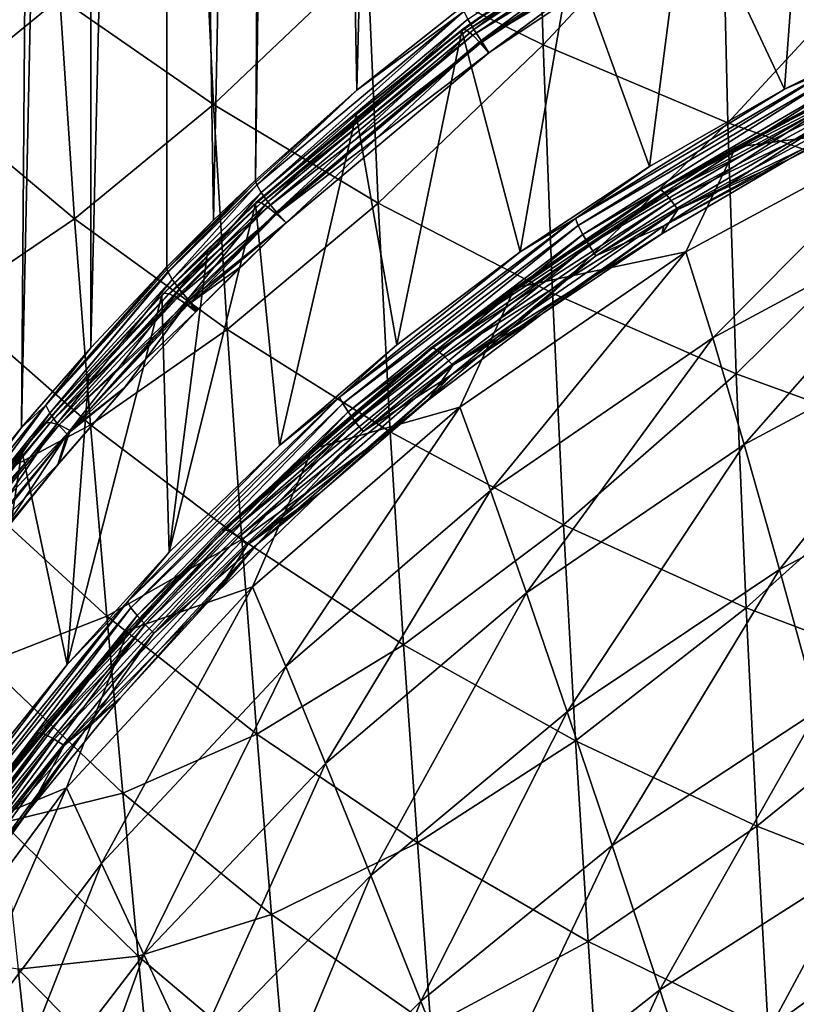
# Model space of a CAD drawing. Header units: metres. Extents: x -25 to 70, y -236 to 25.
# Tile 113 of 256: x -12.05 to -7.3, y -206.78 to -200.75. Entities that reach past the tile are written whole.
import ezdxf

# ---------------------------------------------------------------- set-up
doc = ezdxf.new("R2010")
doc.units = ezdxf.units.M
doc.layers.add('solid_10481002', color=7, linetype='CONTINUOUS')

msp = doc.modelspace()

# ---------------------------------------------------------------- linework, layer by layer
at = {"layer": 'solid_10481002'}
for points in [[(-10.343726, -182.257599, 319.135101), (-9.483465, -181.5448, 318.957947), (-9.988535, -201.182007, 241.917053)], [(-9.483465, -181.5448, 318.957947), (-9.340297, -200.668121, 241.78891), (-9.988535, -201.182007, 241.917053)], [(-10.343726, -182.257599, 319.135101), (-9.988535, -201.182007, 241.917053), (-10.609941, -201.732529, 242.054337)], [(-10.474581, -182.375793, 319.164581), (-10.343726, -182.257599, 319.135101), (-10.609941, -201.732529, 242.054337)], [(-10.866545, -201.977768, 242.118454), (-11.149201, -183.032166, 319.328766), (-10.474581, -182.375793, 319.164581)], [(-10.866545, -201.977768, 242.118454), (-10.474581, -182.375793, 319.164581), (-10.609941, -201.732529, 242.054337)], [(-11.619044, -202.760162, 242.367432), (-11.621927, -183.545486, 319.457489), (-11.149201, -183.032166, 319.328766)], [(-11.152399, -202.263412, 242.201202), (-11.619044, -202.760162, 242.367432), (-11.149201, -183.032166, 319.328766)], [(-10.866545, -201.977768, 242.118454), (-11.152399, -202.263412, 242.201202), (-11.149201, -183.032166, 319.328766)], [(-12.044337, -203.249237, 242.559799), (-11.893395, -183.863235, 319.537109), (-11.621927, -183.545486, 319.457489)], [(-11.619044, -202.760162, 242.367432), (-12.044337, -203.249237, 242.559799), (-11.621927, -183.545486, 319.457489)], [(-12.429973, -203.727371, 242.777206), (-12.568065, -184.74057, 319.755524), (-11.893395, -183.863235, 319.537109)], [(-12.044337, -203.249237, 242.559799), (-12.429973, -203.727371, 242.777206), (-11.893395, -183.863235, 319.537109)], [(-8.847993, -200.904968, 348.56424), (-8.893749, -199.277588, 349.962738), (-9.924073, -200.373215, 347.945709)], [(-7.754866, -199.735321, 350.548431), (-8.893749, -199.277588, 349.962738), (-8.847993, -200.904968, 348.56424)], [(-7.968924, -199.896881, 240.97821), (-7.243506, -199.492767, 240.877426), (-7.369536, -201.175064, 234.413559)], [(-7.243506, -199.492767, 240.877426), (-6.515895, -200.752304, 234.308121), (-7.369536, -201.175064, 234.413559)], [(-7.714955, -201.381271, 349.119934), (-7.754866, -199.735321, 350.548431), (-8.847993, -200.904968, 348.56424)], [(-6.563219, -200.135849, 351.061432), (-7.754866, -199.735321, 350.548431), (-7.714955, -201.381271, 349.119934)], [(-10.867104, -201.268723, 345.838074), (-10.938526, -199.791077, 347.270264), (-11.808844, -200.615479, 345.151398)], [(-9.924073, -200.373215, 347.945709), (-10.938526, -199.791077, 347.270264), (-10.867104, -201.268723, 345.838074)], [(-9.309342, -200.747635, 241.636566), (-7.931762, -199.827881, 241.407181), (-9.273004, -200.809097, 241.584564)], [(-7.931762, -199.827881, 241.407181), (-7.900801, -199.892929, 241.356079), (-9.273004, -200.809097, 241.584564)], [(-7.962563, -199.886765, 241.065613), (-8.670544, -200.338989, 241.088455), (-9.33763, -200.806091, 241.294891)], [(-7.962563, -199.886765, 241.065613), (-9.33763, -200.806091, 241.294891), (-7.942805, -199.898804, 241.150909)], [(-9.33763, -200.806091, 241.294891), (-9.314458, -200.815857, 241.379608), (-7.942805, -199.898804, 241.150909)], [(-7.942805, -199.898804, 241.150909), (-9.314458, -200.815857, 241.379608), (-7.911771, -199.932251, 241.226578)], [(-9.273004, -200.809097, 241.584564), (-7.900801, -199.892929, 241.356079), (-9.226611, -200.878311, 241.555252)], [(-7.900801, -199.892929, 241.356079), (-7.861274, -199.966736, 241.327911), (-9.226611, -200.878311, 241.555252)], [(-8.670544, -200.338989, 241.088455), (-7.968924, -199.896881, 240.97821), (-8.194871, -201.649261, 234.531799)], [(-7.968924, -199.896881, 240.97821), (-7.369536, -201.175064, 234.413559), (-8.194871, -201.649261, 234.531799)], [(-11.808844, -200.615479, 345.151398), (-12.679703, -199.919662, 344.421722), (-12.581477, -201.247406, 342.97168)], [(-9.314458, -200.815857, 241.379608), (-9.278065, -200.845718, 241.454391), (-7.911771, -199.932251, 241.226578)], [(-7.911771, -199.932251, 241.226578), (-9.278065, -200.845718, 241.454391), (-7.872156, -199.984207, 241.286087)], [(-9.226611, -200.878311, 241.555252), (-7.861274, -199.966736, 241.327911), (-7.828113, -200.04834, 241.323593)], [(-9.278065, -200.845718, 241.454391), (-9.231607, -200.893097, 241.512756), (-7.872156, -199.984207, 241.286087)], [(-7.872156, -199.984207, 241.286087), (-9.231607, -200.893097, 241.512756), (-9.179669, -200.952835, 241.549255)], [(-7.872156, -199.984207, 241.286087), (-9.179669, -200.952835, 241.549255), (-7.828113, -200.04834, 241.323593)], [(-9.226611, -200.878311, 241.555252), (-7.828113, -200.04834, 241.323593), (-9.179669, -200.952835, 241.549255)], [(-6.529608, -201.797195, 349.606812), (-6.563219, -200.135849, 351.061432), (-7.714955, -201.381271, 349.119934)], [(-9.85918, -201.873932, 346.476257), (-9.924073, -200.373215, 347.945709), (-10.867104, -201.268723, 345.838074)], [(-8.847993, -200.904968, 348.56424), (-9.924073, -200.373215, 347.945709), (-9.85918, -201.873932, 346.476257)], [(-9.346069, -200.817627, 241.207809), (-8.670544, -200.338989, 241.088455), (-8.987952, -202.172668, 234.662323)], [(-9.33763, -200.806091, 241.294891), (-8.670544, -200.338989, 241.088455), (-9.346069, -200.817627, 241.207809)], [(-8.670544, -200.338989, 241.088455), (-8.194871, -201.649261, 234.531799), (-8.987952, -202.172668, 234.662323)], [(-11.718393, -201.970505, 343.658813), (-11.808844, -200.615479, 345.151398), (-12.581477, -201.247406, 342.97168)], [(-10.867104, -201.268723, 345.838074), (-11.808844, -200.615479, 345.151398), (-11.718393, -201.970505, 343.658813)], [(-9.988535, -201.182007, 241.917053), (-9.340297, -200.668121, 241.78891), (-9.332477, -200.699265, 241.706757)], [(-10.60094, -201.76268, 241.971954), (-9.332477, -200.699265, 241.706757), (-10.574661, -201.808426, 241.901108)], [(-9.988535, -201.182007, 241.917053), (-9.332477, -200.699265, 241.706757), (-10.60094, -201.76268, 241.971954)], [(-9.332477, -200.699265, 241.706757), (-9.309342, -200.747635, 241.636566), (-10.574661, -201.808426, 241.901108)], [(-10.574661, -201.808426, 241.901108), (-9.309342, -200.747635, 241.636566), (-10.533384, -201.865738, 241.848068)], [(-9.309342, -200.747635, 241.636566), (-9.273004, -200.809097, 241.584564), (-10.533384, -201.865738, 241.848068)], [(-7.078784, -201.051331, 234.307327), (-7.369536, -201.175064, 234.413559), (-6.515895, -200.752304, 234.308121)], [(-9.33763, -200.806091, 241.294891), (-9.993253, -201.331131, 241.335861), (-10.609976, -201.877731, 241.472214)], [(-9.33763, -200.806091, 241.294891), (-10.609976, -201.877731, 241.472214), (-10.607708, -201.869324, 241.515594)], [(-9.33763, -200.806091, 241.294891), (-10.607708, -201.869324, 241.515594), (-10.600961, -201.865677, 241.559143)], [(-9.33763, -200.806091, 241.294891), (-10.600961, -201.865677, 241.559143), (-9.314458, -200.815857, 241.379608)], [(-10.533384, -201.865738, 241.848068), (-9.273004, -200.809097, 241.584564), (-10.480685, -201.929657, 241.817444)], [(-9.273004, -200.809097, 241.584564), (-9.226611, -200.878311, 241.555252), (-10.480685, -201.929657, 241.817444)], [(-9.33763, -200.806091, 241.294891), (-9.346069, -200.817627, 241.207809), (-9.993253, -201.331131, 241.335861)], [(-6.493065, -201.373764, 232.651123), (-7.667677, -201.530624, 233.855896), (-6.211357, -200.80246, 233.67926)], [(-6.63768, -200.983017, 233.788483), (-6.211357, -200.80246, 233.67926), (-7.667677, -201.530624, 233.855896)], [(-9.314458, -200.815857, 241.379608), (-10.600961, -201.865677, 241.559143), (-10.574654, -201.872803, 241.643204)], [(-9.314458, -200.815857, 241.379608), (-10.574654, -201.872803, 241.643204), (-9.278065, -200.845718, 241.454391)], [(-9.278065, -200.845718, 241.454391), (-10.574654, -201.872803, 241.643204), (-10.533336, -201.898544, 241.716965)], [(-9.278065, -200.845718, 241.454391), (-10.533336, -201.898544, 241.716965), (-9.231607, -200.893097, 241.512756)], [(-9.993253, -201.331131, 241.335861), (-9.346069, -200.817627, 241.207809), (-9.744864, -202.742783, 234.804489)], [(-9.346069, -200.817627, 241.207809), (-8.987952, -202.172668, 234.662323), (-9.744864, -202.742783, 234.804489)], [(-9.231607, -200.893097, 241.512756), (-10.533336, -201.898544, 241.716965), (-10.480594, -201.940643, 241.774002)], [(-10.480685, -201.929657, 241.817444), (-9.226611, -200.878311, 241.555252), (-10.421247, -201.995239, 241.809311)], [(-9.231607, -200.893097, 241.512756), (-10.480594, -201.940643, 241.774002), (-9.179669, -200.952835, 241.549255)], [(-9.226611, -200.878311, 241.555252), (-9.179669, -200.952835, 241.549255), (-10.421247, -201.995239, 241.809311)], [(-8.78983, -202.425674, 347.060486), (-8.847993, -200.904968, 348.56424), (-9.85918, -201.873932, 346.476257)], [(-7.714955, -201.381271, 349.119934), (-8.847993, -200.904968, 348.56424), (-8.78983, -202.425674, 347.060486)], [(-9.179669, -200.952835, 241.549255), (-10.480594, -201.940643, 241.774002), (-10.421247, -201.995239, 241.809311)], [(-8.138914, -201.793518, 233.990524), (-6.63768, -200.983017, 233.788483), (-7.667677, -201.530624, 233.855896)], [(-6.62734, -200.983658, 233.873764), (-6.63768, -200.983017, 233.788483), (-8.138914, -201.793518, 233.990524)], [(-8.126295, -201.792923, 234.0755), (-6.62734, -200.983658, 233.873764), (-8.138914, -201.793518, 233.990524)], [(-6.606073, -201.007843, 233.957535), (-6.62734, -200.983658, 233.873764), (-8.126295, -201.792923, 234.0755)], [(-8.649005, -201.968704, 234.536041), (-7.369536, -201.175064, 234.413559), (-7.078784, -201.051331, 234.307327)], [(-8.649005, -201.968704, 234.536041), (-7.078784, -201.051331, 234.307327), (-8.632408, -202.009933, 234.470505)], [(-7.078784, -201.051331, 234.307327), (-7.065197, -201.09433, 234.242218), (-8.632408, -202.009933, 234.470505)], [(-8.100341, -201.814575, 234.15863), (-6.606073, -201.007843, 233.957535), (-8.126295, -201.792923, 234.0755)], [(-6.576007, -201.053864, 234.028442), (-6.606073, -201.007843, 233.957535), (-8.100341, -201.814575, 234.15863)], [(-8.063646, -201.857025, 234.228638), (-6.576007, -201.053864, 234.028442), (-8.100341, -201.814575, 234.15863)], [(-8.063646, -201.857025, 234.228638), (-6.541479, -201.114578, 234.078384), (-6.576007, -201.053864, 234.028442)], [(-8.632408, -202.009933, 234.470505), (-7.065197, -201.09433, 234.242218), (-8.604296, -202.065475, 234.416885)], [(-7.065197, -201.09433, 234.242218), (-7.042182, -201.152847, 234.189346), (-8.604296, -202.065475, 234.416885)], [(-8.063646, -201.857025, 234.228638), (-8.021506, -201.91362, 234.277557), (-6.541479, -201.114578, 234.078384)], [(-6.541479, -201.114578, 234.078384), (-8.021506, -201.91362, 234.277557), (-6.545435, -201.197342, 234.110062)], [(-8.649005, -201.968704, 234.536041), (-8.194871, -201.649261, 234.531799), (-7.369536, -201.175064, 234.413559)], [(-8.604296, -202.065475, 234.416885), (-7.042182, -201.152847, 234.189346), (-8.567186, -202.129883, 234.381897)], [(-7.042182, -201.152847, 234.189346), (-7.011802, -201.221176, 234.155334), (-8.567186, -202.129883, 234.381897)], [(-10.607682, -201.745453, 242.012161), (-10.609941, -201.732529, 242.054337), (-9.988535, -201.182007, 241.917053)], [(-10.607682, -201.745453, 242.012161), (-9.988535, -201.182007, 241.917053), (-10.60094, -201.76268, 241.971954)], [(-8.567186, -202.129883, 234.381897), (-7.011802, -201.221176, 234.155334), (-8.525515, -202.195801, 234.368256)], [(-7.011802, -201.221176, 234.155334), (-6.977686, -201.291519, 234.142792), (-8.525515, -202.195801, 234.368256)], [(-8.021506, -201.91362, 234.277557), (-7.349224, -201.608398, 234.21254), (-6.545435, -201.197342, 234.110062)], [(-7.349224, -201.608398, 234.21254), (-6.710715, -201.240417, 234.120804), (-6.545435, -201.197342, 234.110062)], [(-11.718393, -201.970505, 343.658813), (-12.581477, -201.247406, 342.97168), (-12.47467, -202.483475, 341.424774)], [(-10.784314, -202.648331, 344.305023), (-10.867104, -201.268723, 345.838074), (-11.718393, -201.970505, 343.658813)], [(-9.85918, -201.873932, 346.476257), (-10.867104, -201.268723, 345.838074), (-10.784314, -202.648331, 344.305023)], [(-8.107098, -202.012848, 234.313385), (-8.525515, -202.195801, 234.368256), (-6.977686, -201.291519, 234.142792)], [(-6.710715, -201.240417, 234.120804), (-8.107098, -202.012848, 234.313385), (-6.977686, -201.291519, 234.142792)], [(-7.349224, -201.608398, 234.21254), (-8.107098, -202.012848, 234.313385), (-6.710715, -201.240417, 234.120804)], [(-10.609976, -201.877731, 241.472214), (-9.993253, -201.331131, 241.335861), (-10.463314, -203.357727, 234.95784)], [(-9.993253, -201.331131, 241.335861), (-9.744864, -202.742783, 234.804489), (-10.463314, -203.357727, 234.95784)], [(-7.663824, -202.918793, 347.585236), (-7.714955, -201.381271, 349.119934), (-8.78983, -202.425674, 347.060486)], [(-6.493065, -201.373764, 232.651123), (-7.973952, -202.171463, 232.866501), (-7.667677, -201.530624, 233.855896)], [(-7.807549, -202.699905, 231.819717), (-7.973952, -202.171463, 232.866501), (-6.493065, -201.373764, 232.651123)], [(-6.353671, -201.917175, 231.597839), (-7.807549, -202.699905, 231.819717), (-6.493065, -201.373764, 232.651123)], [(-6.529608, -201.797195, 349.606812), (-7.714955, -201.381271, 349.119934), (-7.663824, -202.918793, 347.585236)], [(-7.973952, -202.171463, 232.866501), (-9.020715, -202.392181, 234.066025), (-7.667677, -201.530624, 233.855896)], [(-8.138914, -201.793518, 233.990524), (-7.667677, -201.530624, 233.855896), (-9.020715, -202.392181, 234.066025)], [(-8.649005, -201.968704, 234.536041), (-8.987952, -202.172668, 234.662323), (-8.194871, -201.649261, 234.531799)], [(-8.119903, -202.06105, 234.325409), (-8.107098, -202.012848, 234.313385), (-7.349224, -201.608398, 234.21254)], [(-8.021506, -201.91362, 234.277557), (-8.119903, -202.06105, 234.325409), (-7.349224, -201.608398, 234.21254)], [(-11.151547, -202.277832, 242.159348), (-10.609941, -201.732529, 242.054337), (-10.607682, -201.745453, 242.012161)], [(-11.151547, -202.277832, 242.159348), (-10.866545, -201.977768, 242.118454), (-10.609941, -201.732529, 242.054337)], [(-11.146484, -202.293747, 242.123657), (-11.151547, -202.277832, 242.159348), (-10.607682, -201.745453, 242.012161)], [(-11.146484, -202.293747, 242.123657), (-10.607682, -201.745453, 242.012161), (-10.60094, -201.76268, 241.971954)], [(-11.145584, -202.295975, 242.119308), (-11.146484, -202.293747, 242.123657), (-10.60094, -201.76268, 241.971954)], [(-11.120764, -202.341492, 242.050095), (-11.145584, -202.295975, 242.119308), (-10.60094, -201.76268, 241.971954)], [(-11.120764, -202.341492, 242.050095), (-10.60094, -201.76268, 241.971954), (-10.574661, -201.808426, 241.901108)], [(-11.120049, -202.342606, 242.048782), (-11.120764, -202.341492, 242.050095), (-10.574661, -201.808426, 241.901108)], [(-11.078449, -202.399536, 241.995834), (-11.120049, -202.342606, 242.048782), (-10.574661, -201.808426, 241.901108)], [(-11.078449, -202.399536, 241.995834), (-10.574661, -201.808426, 241.901108), (-10.533384, -201.865738, 241.848068)], [(-8.126295, -201.792923, 234.0755), (-8.138914, -201.793518, 233.990524), (-9.538001, -202.761383, 234.231796)], [(-9.52321, -202.759293, 234.316406), (-8.126295, -201.792923, 234.0755), (-9.538001, -202.761383, 234.231796)], [(-9.538001, -202.761383, 234.231796), (-8.138914, -201.793518, 233.990524), (-9.020715, -202.392181, 234.066025)], [(-8.100341, -201.814575, 234.15863), (-8.126295, -201.792923, 234.0755), (-9.52321, -202.759293, 234.316406)], [(-9.492788, -202.777847, 234.398758), (-8.100341, -201.814575, 234.15863), (-9.52321, -202.759293, 234.316406)], [(-8.063646, -201.857025, 234.228638), (-8.100341, -201.814575, 234.15863), (-9.492788, -202.777847, 234.398758)], [(-6.485949, -203.34848, 348.044891), (-6.529608, -201.797195, 349.606812), (-7.663824, -202.918793, 347.585236)], [(-10.607708, -201.869324, 241.515594), (-10.609976, -201.877731, 241.472214), (-11.183184, -202.440338, 241.627853)], [(-10.607708, -201.869324, 241.515594), (-11.183184, -202.440338, 241.627853), (-11.171789, -202.425674, 241.713211)], [(-11.183184, -202.440338, 241.627853), (-10.609976, -201.877731, 241.472214), (-10.900837, -202.156494, 241.54538)], [(-10.600961, -201.865677, 241.559143), (-10.607708, -201.869324, 241.515594), (-11.171789, -202.425674, 241.713211)], [(-10.574654, -201.872803, 241.643204), (-10.600961, -201.865677, 241.559143), (-11.171789, -202.425674, 241.713211)], [(-10.574654, -201.872803, 241.643204), (-11.171789, -202.425674, 241.713211), (-11.141648, -202.429138, 241.797287)], [(-10.574654, -201.872803, 241.643204), (-11.141648, -202.429138, 241.797287), (-11.139667, -202.429825, 241.801346)], [(-10.533336, -201.898544, 241.716965), (-10.574654, -201.872803, 241.643204), (-11.139667, -202.429825, 241.801346)], [(-10.533336, -201.898544, 241.716965), (-11.139667, -202.429825, 241.801346), (-11.096327, -202.450867, 241.869965)], [(-10.609976, -201.877731, 241.472214), (-10.463314, -203.357727, 234.95784), (-11.138412, -204.013046, 235.121246)], [(-10.900837, -202.156494, 241.54538), (-10.609976, -201.877731, 241.472214), (-11.138412, -204.013046, 235.121246)], [(-10.533336, -201.898544, 241.716965), (-11.096327, -202.450867, 241.869965), (-11.088962, -202.455276, 241.878922)], [(-10.480594, -201.940643, 241.774002), (-10.533336, -201.898544, 241.716965), (-11.088962, -202.455276, 241.878922)], [(-11.075257, -202.403488, 241.993118), (-11.078449, -202.399536, 241.995834), (-10.533384, -201.865738, 241.848068)], [(-11.024261, -202.462021, 241.964905), (-11.075257, -202.403488, 241.993118), (-10.533384, -201.865738, 241.848068)], [(-11.024261, -202.462021, 241.964905), (-10.533384, -201.865738, 241.848068), (-10.480685, -201.929657, 241.817444)], [(-9.783967, -203.275177, 344.905243), (-9.85918, -201.873932, 346.476257), (-10.784314, -202.648331, 344.305023)], [(-8.78983, -202.425674, 347.060486), (-9.85918, -201.873932, 346.476257), (-9.783967, -203.275177, 344.905243)], [(-9.44978, -202.815918, 234.467682), (-8.063646, -201.857025, 234.228638), (-9.492788, -202.777847, 234.398758)], [(-9.44978, -202.815918, 234.467682), (-8.021506, -201.91362, 234.277557), (-8.063646, -201.857025, 234.228638)], [(-10.480594, -201.940643, 241.774002), (-11.088962, -202.455276, 241.878922), (-11.039523, -202.488892, 241.925919)], [(-10.480594, -201.940643, 241.774002), (-11.039523, -202.488892, 241.925919), (-11.027225, -202.498169, 241.934631)], [(-10.480594, -201.940643, 241.774002), (-11.027225, -202.498169, 241.934631), (-10.421247, -201.995239, 241.809311)], [(-11.01566, -202.471176, 241.962448), (-11.024261, -202.462021, 241.964905), (-10.480685, -201.929657, 241.817444)], [(-11.01566, -202.471176, 241.962448), (-10.480685, -201.929657, 241.817444), (-10.421247, -201.995239, 241.809311)], [(-9.44978, -202.815918, 234.467682), (-9.400388, -202.867508, 234.51535), (-8.021506, -201.91362, 234.277557)], [(-8.021506, -201.91362, 234.277557), (-9.400388, -202.867508, 234.51535), (-8.119903, -202.06105, 234.325409)], [(-7.615113, -203.352844, 230.840836), (-7.807549, -202.699905, 231.819717), (-6.353671, -201.917175, 231.597839)], [(-6.194417, -202.592804, 230.617325), (-7.615113, -203.352844, 230.840836), (-6.353671, -201.917175, 231.597839)], [(-11.620216, -203.23259, 342.068512), (-11.718393, -201.970505, 343.658813), (-12.47467, -202.483475, 341.424774)], [(-10.784314, -202.648331, 344.305023), (-11.718393, -201.970505, 343.658813), (-11.620216, -203.23259, 342.068512)], [(-11.151547, -202.277832, 242.159348), (-11.152399, -202.263412, 242.201202), (-10.866545, -201.977768, 242.118454)], [(-10.701094, -202.263672, 241.879807), (-10.421247, -201.995239, 241.809311), (-11.027225, -202.498169, 241.934631)], [(-11.01566, -202.471176, 241.962448), (-10.421247, -201.995239, 241.809311), (-10.962087, -202.525558, 241.955917)], [(-10.962087, -202.525558, 241.955917), (-10.421247, -201.995239, 241.809311), (-10.701094, -202.263672, 241.879807)], [(-10.094629, -203.061905, 234.808609), (-8.987952, -202.172668, 234.662323), (-8.649005, -201.968704, 234.536041)], [(-10.094629, -203.061905, 234.808609), (-8.649005, -201.968704, 234.536041), (-10.075255, -203.101044, 234.742554)], [(-8.649005, -201.968704, 234.536041), (-8.632408, -202.009933, 234.470505), (-10.075255, -203.101044, 234.742554)], [(-10.075255, -203.101044, 234.742554), (-8.632408, -202.009933, 234.470505), (-10.042439, -203.15303, 234.688049)], [(-8.632408, -202.009933, 234.470505), (-8.604296, -202.065475, 234.416885), (-10.042439, -203.15303, 234.688049)], [(-8.107098, -202.012848, 234.313385), (-9.409539, -202.925354, 234.540894), (-8.525515, -202.195801, 234.368256)], [(-8.853863, -202.5522, 234.447861), (-9.409539, -202.925354, 234.540894), (-8.107098, -202.012848, 234.313385)], [(-8.853863, -202.5522, 234.447861), (-8.107098, -202.012848, 234.313385), (-8.119903, -202.06105, 234.325409)], [(-10.042439, -203.15303, 234.688049), (-8.604296, -202.065475, 234.416885), (-9.999123, -203.212738, 234.651886)], [(-8.604296, -202.065475, 234.416885), (-8.567186, -202.129883, 234.381897), (-9.999123, -203.212738, 234.651886)], [(-9.400388, -202.867508, 234.51535), (-8.853863, -202.5522, 234.447861), (-8.119903, -202.06105, 234.325409)], [(-9.999123, -203.212738, 234.651886), (-8.567186, -202.129883, 234.381897), (-9.950479, -203.273392, 234.636917)], [(-8.567186, -202.129883, 234.381897), (-8.525515, -202.195801, 234.368256), (-9.950479, -203.273392, 234.636917)], [(-11.183184, -202.440338, 241.627853), (-10.900837, -202.156494, 241.54538), (-11.138412, -204.013046, 235.121246)], [(-10.094629, -203.061905, 234.808609), (-9.744864, -202.742783, 234.804489), (-8.987952, -202.172668, 234.662323)], [(-9.409539, -202.925354, 234.540894), (-9.950479, -203.273392, 234.636917), (-8.525515, -202.195801, 234.368256)], [(-7.973952, -202.171463, 232.866501), (-9.358865, -203.124634, 233.121658), (-9.020715, -202.392181, 234.066025)], [(-9.170316, -203.634872, 232.082489), (-9.358865, -203.124634, 233.121658), (-7.973952, -202.171463, 232.866501)], [(-7.807549, -202.699905, 231.819717), (-9.170316, -203.634872, 232.082489), (-7.973952, -202.171463, 232.866501)], [(-11.894794, -203.110687, 242.412476), (-11.619044, -202.760162, 242.367432), (-11.152399, -202.263412, 242.201202)], [(-11.894794, -203.110687, 242.412476), (-11.152399, -202.263412, 242.201202), (-11.151547, -202.277832, 242.159348)], [(-11.894794, -203.110687, 242.412476), (-11.151547, -202.277832, 242.159348), (-11.146484, -202.293747, 242.123657)], [(-11.894794, -203.110687, 242.412476), (-11.146484, -202.293747, 242.123657), (-11.870698, -203.160828, 242.339905)], [(-11.870698, -203.160828, 242.339905), (-11.146484, -202.293747, 242.123657), (-11.145584, -202.295975, 242.119308)], [(-11.870698, -203.160828, 242.339905), (-11.145584, -202.295975, 242.119308), (-11.120764, -202.341492, 242.050095)], [(-10.962087, -202.525558, 241.955917), (-10.701094, -202.263672, 241.879807), (-11.027225, -202.498169, 241.934631)], [(-11.870698, -203.160828, 242.339905), (-11.120764, -202.341492, 242.050095), (-11.824931, -203.223145, 242.283295)], [(-11.824931, -203.223145, 242.283295), (-11.120764, -202.341492, 242.050095), (-11.120049, -202.342606, 242.048782)], [(-11.824931, -203.223145, 242.283295), (-11.120049, -202.342606, 242.048782), (-11.078449, -202.399536, 241.995834)], [(-11.171789, -202.425674, 241.713211), (-11.630872, -202.919235, 241.786728), (-11.901077, -203.222748, 241.977783)], [(-11.141648, -202.429138, 241.797287), (-11.171789, -202.425674, 241.713211), (-11.901077, -203.222748, 241.977783)], [(-11.141648, -202.429138, 241.797287), (-11.901077, -203.222748, 241.977783), (-11.139667, -202.429825, 241.801346)], [(-11.901077, -203.222748, 241.977783), (-11.866765, -203.217422, 242.065048), (-11.139667, -202.429825, 241.801346)], [(-11.096327, -202.450867, 241.869965), (-11.139667, -202.429825, 241.801346), (-11.866765, -203.217422, 242.065048)], [(-11.824931, -203.223145, 242.283295), (-11.078449, -202.399536, 241.995834), (-11.075257, -202.403488, 241.993118)], [(-11.824931, -203.223145, 242.283295), (-11.075257, -202.403488, 241.993118), (-11.763003, -203.288971, 242.252335)], [(-11.183184, -202.440338, 241.627853), (-11.138412, -204.013046, 235.121246), (-11.763454, -204.700897, 235.292755)], [(-11.630872, -202.919235, 241.786728), (-11.183184, -202.440338, 241.627853), (-11.763454, -204.700897, 235.292755)], [(-11.763003, -203.288971, 242.252335), (-11.075257, -202.403488, 241.993118), (-11.024261, -202.462021, 241.964905)], [(-11.171789, -202.425674, 241.713211), (-11.183184, -202.440338, 241.627853), (-11.630872, -202.919235, 241.786728)], [(-9.358865, -203.124634, 233.121658), (-10.260818, -203.378693, 234.308151), (-9.020715, -202.392181, 234.066025)], [(-9.538001, -202.761383, 234.231796), (-9.020715, -202.392181, 234.066025), (-10.260818, -203.378693, 234.308151)], [(-8.722201, -203.845444, 345.454376), (-8.78983, -202.425674, 347.060486), (-9.783967, -203.275177, 344.905243)], [(-7.663824, -202.918793, 347.585236), (-8.78983, -202.425674, 347.060486), (-8.722201, -203.845444, 345.454376)], [(-11.620216, -203.23259, 342.068512), (-12.47467, -202.483475, 341.424774), (-12.365417, -203.630875, 339.783508)], [(-11.096327, -202.450867, 241.869965), (-11.866765, -203.217422, 242.065048), (-11.088962, -202.455276, 241.878922)], [(-11.866765, -203.217422, 242.065048), (-11.812479, -203.232864, 242.143097), (-11.088962, -202.455276, 241.878922)], [(-11.039523, -202.488892, 241.925919), (-11.088962, -202.455276, 241.878922), (-11.812479, -203.232864, 242.143097)], [(-11.039523, -202.488892, 241.925919), (-11.812479, -203.232864, 242.143097), (-11.027225, -202.498169, 241.934631)], [(-11.812479, -203.232864, 242.143097), (-11.746255, -203.266785, 242.200394), (-11.027225, -202.498169, 241.934631)], [(-11.763003, -203.288971, 242.252335), (-11.024261, -202.462021, 241.964905), (-11.01566, -202.471176, 241.962448)], [(-11.414993, -203.007111, 242.12059), (-11.763003, -203.288971, 242.252335), (-11.01566, -202.471176, 241.962448)], [(-11.027225, -202.498169, 241.934631), (-11.746255, -203.266785, 242.200394), (-10.976276, -202.539368, 241.961731)], [(-11.414993, -203.007111, 242.12059), (-11.01566, -202.471176, 241.962448), (-10.976276, -202.539368, 241.961731)], [(-10.969105, -202.532761, 241.95813), (-11.027225, -202.498169, 241.934631), (-10.976276, -202.539368, 241.961731)], [(-10.969105, -202.532761, 241.95813), (-10.962087, -202.525558, 241.955917), (-11.027225, -202.498169, 241.934631)], [(-11.01566, -202.471176, 241.962448), (-10.969105, -202.532761, 241.95813), (-10.976276, -202.539368, 241.961731)], [(-11.01566, -202.471176, 241.962448), (-10.962087, -202.525558, 241.955917), (-10.969105, -202.532761, 241.95813)], [(-11.746255, -203.266785, 242.200394), (-11.408469, -203.00087, 242.114029), (-10.976276, -202.539368, 241.961731)], [(-11.414993, -203.007111, 242.12059), (-10.976276, -202.539368, 241.961731), (-11.408469, -203.00087, 242.114029)], [(-9.551948, -203.081894, 234.579926), (-9.409539, -202.925354, 234.540894), (-8.853863, -202.5522, 234.447861)], [(-9.400388, -202.867508, 234.51535), (-9.551948, -203.081894, 234.579926), (-8.853863, -202.5522, 234.447861)], [(-7.399055, -204.118225, 229.957886), (-7.615113, -203.352844, 230.840836), (-6.194417, -202.592804, 230.617325)], [(-6.016785, -203.388031, 229.737823), (-7.399055, -204.118225, 229.957886), (-6.194417, -202.592804, 230.617325)], [(-10.694458, -203.933685, 342.673462), (-10.784314, -202.648331, 344.305023), (-11.620216, -203.23259, 342.068512)], [(-9.783967, -203.275177, 344.905243), (-10.784314, -202.648331, 344.305023), (-10.694458, -203.933685, 342.673462)], [(-10.094629, -203.061905, 234.808609), (-10.463314, -203.357727, 234.95784), (-9.744864, -202.742783, 234.804489)], [(-8.949504, -204.26033, 231.10614), (-9.170316, -203.634872, 232.082489), (-7.807549, -202.699905, 231.819717)], [(-7.615113, -203.352844, 230.840836), (-8.949504, -204.26033, 231.10614), (-7.807549, -202.699905, 231.819717)], [(-11.894794, -203.110687, 242.412476), (-12.044337, -203.249237, 242.559799), (-11.619044, -202.760162, 242.367432)], [(-9.52321, -202.759293, 234.316406), (-9.538001, -202.761383, 234.231796), (-10.81494, -203.876984, 234.509918)], [(-10.798152, -203.873154, 234.594086), (-9.52321, -202.759293, 234.316406), (-10.81494, -203.876984, 234.509918)], [(-10.81494, -203.876984, 234.509918), (-9.538001, -202.761383, 234.231796), (-10.260818, -203.378693, 234.308151)], [(-9.492788, -202.777847, 234.398758), (-9.52321, -202.759293, 234.316406), (-10.798152, -203.873154, 234.594086)], [(-10.763622, -203.888123, 234.675552), (-9.492788, -202.777847, 234.398758), (-10.798152, -203.873154, 234.594086)], [(-9.44978, -202.815918, 234.467682), (-9.492788, -202.777847, 234.398758), (-10.763622, -203.888123, 234.675552)], [(-10.714807, -203.921127, 234.74321), (-9.44978, -202.815918, 234.467682), (-10.763622, -203.888123, 234.675552)], [(-10.714807, -203.921127, 234.74321), (-9.400388, -202.867508, 234.51535), (-9.44978, -202.815918, 234.467682)], [(-12.041149, -203.392319, 241.968964), (-11.630872, -202.919235, 241.786728), (-11.763454, -204.700897, 235.292755)], [(-11.901077, -203.222748, 241.977783), (-11.630872, -202.919235, 241.786728), (-12.041149, -203.392319, 241.968964)], [(-10.714807, -203.921127, 234.74321), (-10.658748, -203.966873, 234.789429), (-9.400388, -202.867508, 234.51535)], [(-9.400388, -202.867508, 234.51535), (-10.658748, -203.966873, 234.789429), (-9.551948, -203.081894, 234.579926)], [(-9.409539, -202.925354, 234.540894), (-10.601746, -203.966141, 234.8004), (-9.950479, -203.273392, 234.636917)], [(-10.215854, -203.650925, 234.721802), (-10.601746, -203.966141, 234.8004), (-9.409539, -202.925354, 234.540894)], [(-10.215854, -203.650925, 234.721802), (-9.409539, -202.925354, 234.540894), (-9.551948, -203.081894, 234.579926)], [(-7.603963, -204.353943, 345.947296), (-7.663824, -202.918793, 347.585236), (-8.722201, -203.845444, 345.454376)], [(-6.485949, -203.34848, 348.044891), (-7.663824, -202.918793, 347.585236), (-7.603963, -204.353943, 345.947296)], [(-11.414993, -203.007111, 242.12059), (-11.815573, -203.468918, 242.295914), (-11.821261, -203.474426, 242.303909)], [(-11.414993, -203.007111, 242.12059), (-11.821261, -203.474426, 242.303909), (-11.763003, -203.288971, 242.252335)], [(-11.746255, -203.266785, 242.200394), (-11.815573, -203.468918, 242.295914), (-11.408469, -203.00087, 242.114029)], [(-11.414993, -203.007111, 242.12059), (-11.408469, -203.00087, 242.114029), (-11.815573, -203.468918, 242.295914)], [(-11.394568, -204.315567, 235.121185), (-10.463314, -203.357727, 234.95784), (-10.094629, -203.061905, 234.808609)], [(-11.394568, -204.315567, 235.121185), (-10.094629, -203.061905, 234.808609), (-11.372688, -204.352295, 235.05452)], [(-10.094629, -203.061905, 234.808609), (-10.075255, -203.101044, 234.742554), (-11.372688, -204.352295, 235.05452)], [(-11.372688, -204.352295, 235.05452), (-10.075255, -203.101044, 234.742554), (-11.335628, -204.400177, 234.998993)], [(-10.075255, -203.101044, 234.742554), (-10.042439, -203.15303, 234.688049), (-11.335628, -204.400177, 234.998993)], [(-10.658748, -203.966873, 234.789429), (-10.215854, -203.650925, 234.721802), (-9.551948, -203.081894, 234.579926)], [(-12.570981, -203.951263, 242.795746), (-12.044337, -203.249237, 242.559799), (-11.894794, -203.110687, 242.412476)], [(-12.570981, -203.951263, 242.795746), (-11.894794, -203.110687, 242.412476), (-12.548511, -204.004807, 242.725098)], [(-11.894794, -203.110687, 242.412476), (-11.870698, -203.160828, 242.339905), (-12.548511, -204.004807, 242.725098)], [(-12.548511, -204.004807, 242.725098), (-11.870698, -203.160828, 242.339905), (-12.502667, -204.0681, 242.669647)], [(-11.870698, -203.160828, 242.339905), (-11.824931, -203.223145, 242.283295), (-12.502667, -204.0681, 242.669647)], [(-11.335628, -204.400177, 234.998993), (-10.042439, -203.15303, 234.688049), (-11.286707, -204.454483, 234.961487)], [(-10.042439, -203.15303, 234.688049), (-9.999123, -203.212738, 234.651886), (-11.286707, -204.454483, 234.961487)], [(-9.358865, -203.124634, 233.121658), (-10.628901, -204.224258, 233.4142), (-10.260818, -203.378693, 234.308151)], [(-10.423971, -204.712891, 232.383392), (-10.628901, -204.224258, 233.4142), (-9.358865, -203.124634, 233.121658)], [(-9.170316, -203.634872, 232.082489), (-10.423971, -204.712891, 232.383392), (-9.358865, -203.124634, 233.121658)], [(-12.563025, -204.045364, 242.330826), (-12.526624, -204.030029, 242.416031), (-11.866765, -203.217422, 242.065048)], [(-11.901077, -203.222748, 241.977783), (-12.563025, -204.045364, 242.330826), (-11.866765, -203.217422, 242.065048)], [(-11.901077, -203.222748, 241.977783), (-12.417022, -203.858917, 242.174576), (-12.563025, -204.045364, 242.330826)], [(-11.866765, -203.217422, 242.065048), (-12.526624, -204.030029, 242.416031), (-11.812479, -203.232864, 242.143097)], [(-12.502667, -204.0681, 242.669647), (-11.824931, -203.223145, 242.283295), (-12.438862, -204.132187, 242.638855)], [(-11.824931, -203.223145, 242.283295), (-11.763003, -203.288971, 242.252335), (-12.438862, -204.132187, 242.638855)], [(-11.901077, -203.222748, 241.977783), (-12.041149, -203.392319, 241.968964), (-12.417022, -203.858917, 242.174576)], [(-11.286707, -204.454483, 234.961487), (-9.999123, -203.212738, 234.651886), (-11.231771, -204.509064, 234.945007)], [(-9.999123, -203.212738, 234.651886), (-9.950479, -203.273392, 234.636917), (-11.231771, -204.509064, 234.945007)], [(-12.570981, -203.951263, 242.795746), (-12.429973, -203.727371, 242.777206), (-12.044337, -203.249237, 242.559799)], [(-12.526624, -204.030029, 242.416031), (-12.469035, -204.034683, 242.493103), (-11.812479, -203.232864, 242.143097)], [(-11.812479, -203.232864, 242.143097), (-12.469035, -204.034683, 242.493103), (-11.746255, -203.266785, 242.200394)], [(-12.469035, -204.034683, 242.493103), (-12.398782, -204.058655, 242.550613), (-11.746255, -203.266785, 242.200394)], [(-11.746255, -203.266785, 242.200394), (-12.398782, -204.058655, 242.550613), (-11.815573, -203.468918, 242.295914)], [(-11.519683, -204.404526, 340.382629), (-11.620216, -203.23259, 342.068512), (-12.365417, -203.630875, 339.783508)], [(-10.694458, -203.933685, 342.673462), (-11.620216, -203.23259, 342.068512), (-11.519683, -204.404526, 340.382629)], [(-10.601746, -203.966141, 234.8004), (-11.231771, -204.509064, 234.945007), (-9.950479, -203.273392, 234.636917)], [(-9.702167, -204.580841, 343.234863), (-9.783967, -203.275177, 344.905243), (-10.694458, -203.933685, 342.673462)], [(-8.722201, -203.845444, 345.454376), (-9.783967, -203.275177, 344.905243), (-9.702167, -204.580841, 343.234863)], [(-12.194608, -203.936646, 242.512756), (-12.438862, -204.132187, 242.638855), (-11.763003, -203.288971, 242.252335)], [(-11.821261, -203.474426, 242.303909), (-12.194608, -203.936646, 242.512756), (-11.763003, -203.288971, 242.252335)], [(-12.417022, -203.858917, 242.174576), (-12.041149, -203.392319, 241.968964), (-12.346031, -205.427948, 235.474045)], [(-12.041149, -203.392319, 241.968964), (-11.763454, -204.700897, 235.292755), (-12.346031, -205.427948, 235.474045)], [(-11.394568, -204.315567, 235.121185), (-11.138412, -204.013046, 235.121246), (-10.463314, -203.357727, 234.95784)], [(-10.628901, -204.224258, 233.4142), (-11.389542, -204.489426, 234.582458), (-10.260818, -203.378693, 234.308151)], [(-10.81494, -203.876984, 234.509918), (-10.260818, -203.378693, 234.308151), (-11.389542, -204.489426, 234.582458)], [(-8.699836, -204.98967, 230.219788), (-8.949504, -204.26033, 231.10614), (-7.615113, -203.352844, 230.840836)], [(-7.399055, -204.118225, 229.957886), (-8.699836, -204.98967, 230.219788), (-7.615113, -203.352844, 230.840836)], [(-6.434288, -204.795959, 346.378876), (-6.485949, -203.34848, 348.044891), (-7.603963, -204.353943, 345.947296)], [(-7.162499, -204.980835, 229.194031), (-7.399055, -204.118225, 229.957886), (-6.016785, -203.388031, 229.737823)], [(-12.398782, -204.058655, 242.550613), (-12.19064, -203.92189, 242.498322), (-11.815573, -203.468918, 242.295914)], [(-11.821261, -203.474426, 242.303909), (-12.187288, -203.928879, 242.501663), (-12.194608, -203.936646, 242.512756)], [(-12.187288, -203.928879, 242.501663), (-11.815573, -203.468918, 242.295914), (-12.19064, -203.92189, 242.498322)], [(-11.821261, -203.474426, 242.303909), (-11.815573, -203.468918, 242.295914), (-12.187288, -203.928879, 242.501663)], [(-11.519683, -204.404526, 340.382629), (-12.365417, -203.630875, 339.783508), (-12.259533, -204.69249, 338.050476)], [(-10.180696, -205.306229, 231.410202), (-10.423971, -204.712891, 232.383392), (-9.170316, -203.634872, 232.082489)], [(-8.949504, -204.26033, 231.10614), (-10.180696, -205.306229, 231.410202), (-9.170316, -203.634872, 232.082489)], [(-10.846258, -204.259918, 234.873642), (-10.601746, -203.966141, 234.8004), (-10.215854, -203.650925, 234.721802)], [(-10.658748, -203.966873, 234.789429), (-10.846258, -204.259918, 234.873642), (-10.215854, -203.650925, 234.721802)], [(-10.798152, -203.873154, 234.594086), (-10.81494, -203.876984, 234.509918), (-11.953823, -205.124908, 234.82103)], [(-11.935272, -205.119156, 234.904709), (-10.798152, -203.873154, 234.594086), (-11.953823, -205.124908, 234.82103)], [(-11.953823, -205.124908, 234.82103), (-10.81494, -203.876984, 234.509918), (-11.389542, -204.489426, 234.582458)], [(-10.763622, -203.888123, 234.675552), (-10.798152, -203.873154, 234.594086), (-11.935272, -205.119156, 234.904709)], [(-11.897117, -205.130142, 234.985199), (-10.763622, -203.888123, 234.675552), (-11.935272, -205.119156, 234.904709)], [(-10.714807, -203.921127, 234.74321), (-10.763622, -203.888123, 234.675552), (-11.897117, -205.130142, 234.985199)], [(-8.648321, -205.168304, 343.748077), (-8.722201, -203.845444, 345.454376), (-9.702167, -204.580841, 343.234863)], [(-7.603963, -204.353943, 345.947296), (-8.722201, -203.845444, 345.454376), (-8.648321, -205.168304, 343.748077)], [(-11.843175, -205.157532, 235.051453), (-10.714807, -203.921127, 234.74321), (-11.897117, -205.130142, 234.985199)], [(-11.843175, -205.157532, 235.051453), (-10.658748, -203.966873, 234.789429), (-10.714807, -203.921127, 234.74321)], [(-10.602199, -205.127411, 340.94519), (-10.694458, -203.933685, 342.673462), (-11.519683, -204.404526, 340.382629)], [(-9.702167, -204.580841, 343.234863), (-10.694458, -203.933685, 342.673462), (-10.602199, -205.127411, 340.94519)], [(-11.843175, -205.157532, 235.051453), (-11.781229, -205.196838, 235.096054), (-10.658748, -203.966873, 234.789429)], [(-10.658748, -203.966873, 234.789429), (-11.781229, -205.196838, 235.096054), (-10.846258, -204.259918, 234.873642)], [(-10.601746, -203.966141, 234.8004), (-11.662176, -205.11322, 235.086395), (-11.231771, -204.509064, 234.945007)], [(-11.439947, -204.906281, 235.034805), (-11.662176, -205.11322, 235.086395), (-10.601746, -203.966141, 234.8004)], [(-11.439947, -204.906281, 235.034805), (-10.601746, -203.966141, 234.8004), (-10.846258, -204.259918, 234.873642)], [(-11.394568, -204.315567, 235.121185), (-11.763454, -204.700897, 235.292755), (-11.138412, -204.013046, 235.121246)], [(-8.425545, -205.808548, 229.445679), (-8.699836, -204.98967, 230.219788), (-7.399055, -204.118225, 229.957886)], [(-7.162499, -204.980835, 229.194031), (-8.425545, -205.808548, 229.445679), (-7.399055, -204.118225, 229.957886)], [(-10.628901, -204.224258, 233.4142), (-11.768338, -205.455643, 233.740341), (-11.389542, -204.489426, 234.582458)], [(-11.553375, -205.919769, 232.718506), (-11.768338, -205.455643, 233.740341), (-10.628901, -204.224258, 233.4142)], [(-10.423971, -204.712891, 232.383392), (-11.553375, -205.919769, 232.718506), (-10.628901, -204.224258, 233.4142)], [(-11.781229, -205.196838, 235.096054), (-11.439947, -204.906281, 235.034805), (-10.846258, -204.259918, 234.873642)], [(-9.903476, -205.993713, 230.520325), (-10.180696, -205.306229, 231.410202), (-8.949504, -204.26033, 231.10614)], [(-8.699836, -204.98967, 230.219788), (-9.903476, -205.993713, 230.520325), (-8.949504, -204.26033, 231.10614)], [(-12.529898, -205.711655, 235.469269), (-11.763454, -204.700897, 235.292755), (-11.394568, -204.315567, 235.121185)], [(-12.529898, -205.711655, 235.469269), (-11.394568, -204.315567, 235.121185), (-12.505825, -205.745682, 235.401932)], [(-11.394568, -204.315567, 235.121185), (-11.372688, -204.352295, 235.05452), (-12.505825, -205.745682, 235.401932)], [(-12.505825, -205.745682, 235.401932), (-11.372688, -204.352295, 235.05452), (-12.465052, -205.789001, 235.345261)], [(-11.372688, -204.352295, 235.05452), (-11.335628, -204.400177, 234.998993), (-12.465052, -205.789001, 235.345261)], [(-7.538103, -205.690872, 344.208374), (-7.603963, -204.353943, 345.947296), (-8.648321, -205.168304, 343.748077)], [(-6.434288, -204.795959, 346.378876), (-7.603963, -204.353943, 345.947296), (-7.538103, -205.690872, 344.208374)], [(-12.465052, -205.789001, 235.345261), (-11.335628, -204.400177, 234.998993), (-12.411229, -205.837265, 235.306244)], [(-11.335628, -204.400177, 234.998993), (-11.286707, -204.454483, 234.961487), (-12.411229, -205.837265, 235.306244)], [(-11.421869, -205.488998, 338.603455), (-11.519683, -204.404526, 340.382629), (-12.259533, -204.69249, 338.050476)], [(-10.602199, -205.127411, 340.94519), (-11.519683, -204.404526, 340.382629), (-11.421869, -205.488998, 338.603455)], [(-12.411229, -205.837265, 235.306244), (-11.286707, -204.454483, 234.961487), (-12.350788, -205.885071, 235.288086)], [(-11.768338, -205.455643, 233.740341), (-12.398884, -205.718231, 234.887787), (-11.389542, -204.489426, 234.582458)], [(-11.953823, -205.124908, 234.82103), (-11.389542, -204.489426, 234.582458), (-12.398884, -205.718231, 234.887787)], [(-11.286707, -204.454483, 234.961487), (-11.231771, -204.509064, 234.945007), (-12.350788, -205.885071, 235.288086)], [(-11.662176, -205.11322, 235.086395), (-12.350788, -205.885071, 235.288086), (-11.231771, -204.509064, 234.945007)], [(-9.617808, -205.793442, 341.466766), (-9.702167, -204.580841, 343.234863), (-10.602199, -205.127411, 340.94519)], [(-8.648321, -205.168304, 343.748077), (-9.702167, -204.580841, 343.234863), (-9.617808, -205.793442, 341.466766)], [(-12.529898, -205.711655, 235.469269), (-12.346031, -205.427948, 235.474045), (-11.763454, -204.700897, 235.292755)], [(-11.421869, -205.488998, 338.603455), (-12.259533, -204.69249, 338.050476), (-12.15926, -205.670425, 336.229797)], [(-11.294339, -206.477066, 231.748901), (-11.553375, -205.919769, 232.718506), (-10.423971, -204.712891, 232.383392)], [(-10.180696, -205.306229, 231.410202), (-11.294339, -206.477066, 231.748901), (-10.423971, -204.712891, 232.383392)], [(-6.376896, -206.143951, 344.611053), (-6.434288, -204.795959, 346.378876), (-7.538103, -205.690872, 344.208374)], [(-11.994863, -205.588287, 235.204849), (-11.662176, -205.11322, 235.086395), (-11.439947, -204.906281, 235.034805)], [(-11.781229, -205.196838, 235.096054), (-11.994863, -205.588287, 235.204849), (-11.439947, -204.906281, 235.034805)], [(-9.597623, -206.762161, 229.734665), (-9.903476, -205.993713, 230.520325), (-8.699836, -204.98967, 230.219788)], [(-8.425545, -205.808548, 229.445679), (-9.597623, -206.762161, 229.734665), (-8.699836, -204.98967, 230.219788)], [(-8.133391, -206.69371, 228.791077), (-8.425545, -205.808548, 229.445679), (-7.162499, -204.980835, 229.194031)], [(-6.910781, -205.915955, 228.557709), (-8.133391, -206.69371, 228.791077), (-7.162499, -204.980835, 229.194031)], [(-11.935272, -205.119156, 234.904709), (-11.953823, -205.124908, 234.82103), (-12.941619, -206.488205, 235.160904)], [(-12.921558, -206.480347, 235.24408), (-11.935272, -205.119156, 234.904709), (-12.941619, -206.488205, 235.160904)], [(-12.941619, -206.488205, 235.160904), (-11.953823, -205.124908, 234.82103), (-12.398884, -205.718231, 234.887787)], [(-11.897117, -205.130142, 234.985199), (-11.935272, -205.119156, 234.904709), (-12.921558, -206.480347, 235.24408)], [(-12.880299, -206.487061, 235.323486), (-11.897117, -205.130142, 234.985199), (-12.921558, -206.480347, 235.24408)], [(-11.843175, -205.157532, 235.051453), (-11.897117, -205.130142, 234.985199), (-12.880299, -206.487061, 235.323486)], [(-11.662176, -205.11322, 235.086395), (-12.607132, -206.387878, 235.404205), (-12.350788, -205.885071, 235.288086)], [(-12.510946, -206.306671, 235.383957), (-12.607132, -206.387878, 235.404205), (-11.662176, -205.11322, 235.086395)], [(-12.510946, -206.306671, 235.383957), (-11.662176, -205.11322, 235.086395), (-11.994863, -205.588287, 235.204849)], [(-10.511943, -206.232025, 339.122223), (-10.602199, -205.127411, 340.94519), (-11.421869, -205.488998, 338.603455)], [(-9.617808, -205.793442, 341.466766), (-10.602199, -205.127411, 340.94519), (-10.511943, -206.232025, 339.122223)], [(-12.821967, -206.508408, 235.388229), (-11.843175, -205.157532, 235.051453), (-12.880299, -206.487061, 235.323486)], [(-12.821967, -206.508408, 235.388229), (-11.781229, -205.196838, 235.096054), (-11.843175, -205.157532, 235.051453)], [(-12.821967, -206.508408, 235.388229), (-12.75498, -206.540756, 235.431107), (-11.781229, -205.196838, 235.096054)], [(-11.781229, -205.196838, 235.096054), (-12.75498, -206.540756, 235.431107), (-11.994863, -205.588287, 235.204849)], [(-8.571648, -206.396713, 341.943085), (-8.648321, -205.168304, 343.748077), (-9.617808, -205.793442, 341.466766)], [(-7.538103, -205.690872, 344.208374), (-8.648321, -205.168304, 343.748077), (-8.571648, -206.396713, 341.943085)], [(-10.996547, -207.11792, 230.855331), (-11.294339, -206.477066, 231.748901), (-10.180696, -205.306229, 231.410202)], [(-9.903476, -205.993713, 230.520325), (-10.996547, -207.11792, 230.855331), (-10.180696, -205.306229, 231.410202)], [(-11.768338, -205.455643, 233.740341), (-12.763312, -206.802307, 234.095886), (-12.398884, -205.718231, 234.887787)], [(-12.545058, -207.239639, 233.08345), (-12.763312, -206.802307, 234.095886), (-11.768338, -205.455643, 233.740341)], [(-11.553375, -205.919769, 232.718506), (-12.545058, -207.239639, 233.08345), (-11.768338, -205.455643, 233.740341)], [(-11.328615, -206.487823, 336.734772), (-11.421869, -205.488998, 338.603455), (-12.15926, -205.670425, 336.229797)], [(-10.511943, -206.232025, 339.122223), (-11.421869, -205.488998, 338.603455), (-11.328615, -206.487823, 336.734772)], [(-12.75498, -206.540756, 235.431107), (-12.510946, -206.306671, 235.383957), (-11.994863, -205.588287, 235.204849)], [(-11.328615, -206.487823, 336.734772), (-12.15926, -205.670425, 336.229797), (-12.064708, -206.566269, 334.326508)], [(-7.46919, -206.932053, 342.369843), (-7.538103, -205.690872, 344.208374), (-8.571648, -206.396713, 341.943085)], [(-6.376896, -206.143951, 344.611053), (-7.538103, -205.690872, 344.208374), (-7.46919, -206.932053, 342.369843)], [(-9.534702, -206.915344, 339.602692), (-9.617808, -205.793442, 341.466766), (-10.511943, -206.232025, 339.122223)], [(-8.571648, -206.396713, 341.943085), (-9.617808, -205.793442, 341.466766), (-9.534702, -206.915344, 339.602692)], [(-9.27123, -207.59024, 229.059326), (-9.597623, -206.762161, 229.734665), (-8.425545, -205.808548, 229.445679)], [(-8.133391, -206.69371, 228.791077), (-9.27123, -207.59024, 229.059326), (-8.425545, -205.808548, 229.445679)], [(-12.277567, -207.757874, 232.117767), (-12.545058, -207.239639, 233.08345), (-11.553375, -205.919769, 232.718506)], [(-11.294339, -206.477066, 231.748901), (-12.277567, -207.757874, 232.117767), (-11.553375, -205.919769, 232.718506)], [(-6.910781, -205.915955, 228.557709), (-7.830619, -207.620132, 228.260406), (-8.133391, -206.69371, 228.791077)], [(-6.910781, -205.915955, 228.557709), (-6.649656, -206.896973, 228.054459), (-7.830619, -207.620132, 228.260406)], [(-10.666278, -207.830429, 230.056976), (-10.996547, -207.11792, 230.855331), (-9.903476, -205.993713, 230.520325)], [(-9.597623, -206.762161, 229.734665), (-10.666278, -207.830429, 230.056976), (-9.903476, -205.993713, 230.520325)], [(-6.316239, -207.395004, 342.742798), (-6.376896, -206.143951, 344.611053), (-7.46919, -206.932053, 342.369843)], [(-10.425262, -207.2491, 337.207916), (-10.511943, -206.232025, 339.122223), (-11.328615, -206.487823, 336.734772)], [(-9.534702, -206.915344, 339.602692), (-10.511943, -206.232025, 339.122223), (-10.425262, -207.2491, 337.207916)], [(-8.495465, -207.53299, 340.040955), (-8.571648, -206.396713, 341.943085), (-9.534702, -206.915344, 339.602692)], [(-7.46919, -206.932053, 342.369843), (-8.571648, -206.396713, 341.943085), (-8.495465, -207.53299, 340.040955)], [(-11.976007, -207.381668, 332.345673), (-12.720591, -206.475891, 331.920807), (-12.636379, -207.197693, 329.926147)], [(-11.976007, -207.381668, 332.345673), (-12.064708, -206.566269, 334.326508), (-12.720591, -206.475891, 331.920807)], [(-11.966912, -208.348465, 231.220337), (-12.277567, -207.757874, 232.117767), (-11.294339, -206.477066, 231.748901)], [(-10.996547, -207.11792, 230.855331), (-11.966912, -208.348465, 231.220337), (-11.294339, -206.477066, 231.748901)], [(-11.239827, -207.402267, 334.781128), (-11.328615, -206.487823, 336.734772), (-12.064708, -206.566269, 334.326508)], [(-10.425262, -207.2491, 337.207916), (-11.328615, -206.487823, 336.734772), (-11.239827, -207.402267, 334.781128)], [(-11.239827, -207.402267, 334.781128), (-12.064708, -206.566269, 334.326508), (-11.976007, -207.381668, 332.345673)], [(-8.133391, -206.69371, 228.791077), (-8.93292, -208.455063, 228.49765), (-9.27123, -207.59024, 229.059326)], [(-8.133391, -206.69371, 228.791077), (-7.830619, -207.620132, 228.260406), (-8.93292, -208.455063, 228.49765)], [(-10.312773, -208.595596, 229.358841), (-10.666278, -207.830429, 230.056976), (-9.597623, -206.762161, 229.734665)], [(-9.27123, -207.59024, 229.059326), (-10.312773, -208.595596, 229.358841), (-9.597623, -206.762161, 229.734665)]]:
    msp.add_3dface(points, dxfattribs=at)

doc.saveas('drawing.dxf')
